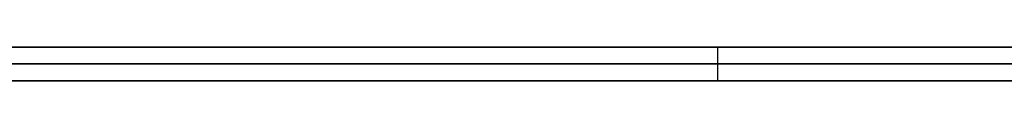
# Model space of a CAD drawing. Extents: x -3.09 to 3.09, y -0.36 to 1.94.
# Tile 51 of 168: x -1.856286 to -1.844673, y 1.8416 to 1.842. Entities that reach past the tile are written whole.
import ezdxf

# ---------------------------------------------------------------- set-up
doc = ezdxf.new("R2010")
doc.units = 0
doc.layers.get('0').update_dxf_attribs({"linetype": 'CONTINUOUS'})

# ---------------------------------------------------------------- blocks, each defined once
blk = doc.blocks.new('*U1')
at = {"extrusion": (0, 1, 0)}
for p, q in [((-3.01875, 1.842, 0.83), (3.01875, 1.842, 0.83)), ((3.01875, 1.842, -0.83), (-3.01875, 1.842, -0.83)), ((-2.92375, 1.842, -0.815), (2.92375, 1.842, -0.815)), ((2.92375, 1.842, 0.815), (-2.92375, 1.842, 0.815)), ((2.92375, 1.842, -0.7525), (-2.92375, 1.842, -0.7525)), ((-2.92375, 1.842, 0.7525), (2.92375, 1.842, 0.7525)), ((-2.45875, 1.842, -0.25), (-0.01875, 1.842, -0.25)), ((-0.01875, 1.842, 0.25), (-2.45875, 1.842, 0.25)), ((-2.45875, 1.8418, 0.25), (-0.01875, 1.8418, 0.25)), ((-0.01875, 1.8418, -0.25), (-2.45875, 1.8418, -0.25)), ((2.92375, 1.8416, -0.815), (-2.92375, 1.8416, -0.815)), ((-2.92375, 1.8416, 0.815), (2.92375, 1.8416, 0.815)), ((2.92375, 1.8416, -0.7525), (-2.92375, 1.8416, -0.7525)), ((-2.92375, 1.8416, 0.7525), (2.92375, 1.8416, 0.7525))]:
    blk.add_line(p, q, dxfattribs=at)
at = {"extrusion": (0, 0, -1)}
for p, q in [((-3.01875, 1.842, 0.83), (3.01875, 1.842, 0.83)), ((2.92375, 1.842, -0.7525), (-2.92375, 1.842, -0.7525)), ((2.92375, 1.842, 0.815), (-2.92375, 1.842, 0.815)), ((-0.01875, 1.842, 0.25), (-2.45875, 1.842, 0.25)), ((-2.45875, 1.8418, 0.25), (-0.01875, 1.8418, 0.25)), ((2.92375, 1.8416, -0.7525), (-2.92375, 1.8416, -0.7525)), ((-2.92375, 1.8416, 0.815), (2.92375, 1.8416, 0.815))]:
    blk.add_line(p, q, dxfattribs=at)
for p, q in [((3.01875, 1.842, -0.83), (-3.01875, 1.842, -0.83)), ((-2.92375, 1.842, 0.7525), (2.92375, 1.842, 0.7525)), ((-2.92375, 1.842, -0.815), (2.92375, 1.842, -0.815)), ((-2.45875, 1.842, -0.25), (-0.01875, 1.842, -0.25)), ((-1.848054, 1.842, 0.480285), (-1.848054, 1.8416, 0.480285)), ((-1.848054, 1.842, 0.480285), (-1.848054, 1.8416, 0.480285)), ((-0.01875, 1.8418, -0.25), (-2.45875, 1.8418, -0.25)), ((-2.92375, 1.8416, 0.7525), (2.92375, 1.8416, 0.7525)), ((2.92375, 1.8416, -0.815), (-2.92375, 1.8416, -0.815))]:
    blk.add_line(p, q)
for points in [[(-1.85631, 1.842, 0.460637), (-1.85617, 1.842, 0.460761), (-1.85604, 1.842, 0.460886), (-1.8559, 1.842, 0.461013), (-1.85576, 1.842, 0.46114), (-1.85563, 1.842, 0.461268), (-1.85549, 1.842, 0.461398), (-1.85536, 1.842, 0.461528), (-1.85523, 1.842, 0.461659), (-1.85509, 1.842, 0.461792), (-1.85496, 1.842, 0.461925), (-1.85483, 1.842, 0.46206), (-1.8547, 1.842, 0.462195), (-1.85458, 1.842, 0.462332), (-1.85445, 1.842, 0.46247), (-1.85432, 1.842, 0.462608), (-1.8542, 1.842, 0.462748), (-1.85407, 1.842, 0.462889), (-1.85395, 1.842, 0.46303), (-1.85383, 1.842, 0.463173), (-1.85371, 1.842, 0.463317), (-1.85359, 1.842, 0.463461), (-1.85347, 1.842, 0.463606), (-1.85335, 1.842, 0.463752), (-1.85324, 1.842, 0.463898), (-1.85312, 1.842, 0.464046), (-1.85301, 1.842, 0.464194), (-1.8529, 1.842, 0.464343), (-1.85279, 1.842, 0.464493), (-1.85268, 1.842, 0.464643), (-1.85257, 1.842, 0.464795), (-1.85246, 1.842, 0.464947), (-1.85236, 1.842, 0.4651), (-1.85225, 1.842, 0.465253), (-1.85215, 1.842, 0.465408), (-1.85205, 1.842, 0.465563), (-1.85195, 1.842, 0.465719), (-1.85185, 1.842, 0.465876), (-1.85175, 1.842, 0.466033), (-1.85165, 1.842, 0.466192), (-1.85156, 1.842, 0.466351), (-1.85146, 1.842, 0.466511), (-1.85137, 1.842, 0.466671), (-1.85128, 1.842, 0.466833), (-1.85119, 1.842, 0.466995), (-1.8511, 1.842, 0.467158), (-1.85101, 1.842, 0.467322), (-1.85093, 1.842, 0.467486), (-1.85084, 1.842, 0.467652), (-1.85076, 1.842, 0.467818), (-1.85067, 1.842, 0.467985), (-1.85059, 1.842, 0.468152), (-1.85051, 1.842, 0.468321), (-1.85043, 1.842, 0.46849), (-1.85036, 1.842, 0.46866), (-1.85028, 1.842, 0.468831), (-1.85021, 1.842, 0.469002), (-1.85013, 1.842, 0.469175), (-1.85006, 1.842, 0.469348), (-1.84999, 1.842, 0.469522), (-1.84992, 1.842, 0.469696), (-1.84985, 1.842, 0.469872), (-1.84978, 1.842, 0.470048), (-1.84972, 1.842, 0.470225), (-1.84965, 1.842, 0.470403), (-1.84959, 1.842, 0.470581), (-1.84953, 1.842, 0.470761), (-1.84947, 1.842, 0.470941), (-1.84941, 1.842, 0.471122), (-1.84935, 1.842, 0.471303), (-1.84929, 1.842, 0.471486), (-1.84924, 1.842, 0.471669), (-1.84918, 1.842, 0.471853), (-1.84913, 1.842, 0.472038), (-1.84908, 1.842, 0.472224), (-1.84903, 1.842, 0.47241), (-1.84898, 1.842, 0.472597), (-1.84893, 1.842, 0.472785), (-1.84888, 1.842, 0.472974), (-1.84884, 1.842, 0.473163), (-1.84879, 1.842, 0.473353), (-1.84875, 1.842, 0.473544), (-1.84871, 1.842, 0.473736), (-1.84867, 1.842, 0.473929), (-1.84863, 1.842, 0.474122), (-1.84859, 1.842, 0.474316), (-1.84856, 1.842, 0.474511), (-1.84852, 1.842, 0.474707), (-1.84849, 1.842, 0.474903), (-1.84845, 1.842, 0.475101), (-1.84842, 1.842, 0.475299), (-1.84839, 1.842, 0.475498), (-1.84836, 1.842, 0.475697), (-1.84834, 1.842, 0.475897), (-1.84831, 1.842, 0.476099), (-1.84828, 1.842, 0.476301), (-1.84826, 1.842, 0.476503), (-1.84824, 1.842, 0.476707), (-1.84822, 1.842, 0.476911), (-1.8482, 1.842, 0.477116), (-1.84818, 1.842, 0.477322), (-1.84816, 1.842, 0.477529), (-1.84815, 1.842, 0.477736), (-1.84813, 1.842, 0.477944), (-1.84812, 1.842, 0.478153), (-1.84811, 1.842, 0.478363), (-1.84809, 1.842, 0.478573), (-1.84808, 1.842, 0.478785), (-1.84808, 1.842, 0.478997), (-1.84807, 1.842, 0.479209), (-1.84806, 1.842, 0.479423), (-1.84806, 1.842, 0.479637), (-1.84806, 1.842, 0.479853), (-1.84805, 1.842, 0.480069), (-1.84805, 1.842, 0.480285)], [(-1.85631, 1.842, 0.460637), (-1.85617, 1.842, 0.460761), (-1.85604, 1.842, 0.460886), (-1.8559, 1.842, 0.461013), (-1.85576, 1.842, 0.46114), (-1.85563, 1.842, 0.461268), (-1.85549, 1.842, 0.461398), (-1.85536, 1.842, 0.461528), (-1.85523, 1.842, 0.461659), (-1.85509, 1.842, 0.461792), (-1.85496, 1.842, 0.461925), (-1.85483, 1.842, 0.46206), (-1.8547, 1.842, 0.462195), (-1.85458, 1.842, 0.462332), (-1.85445, 1.842, 0.46247), (-1.85432, 1.842, 0.462608), (-1.8542, 1.842, 0.462748), (-1.85407, 1.842, 0.462889), (-1.85395, 1.842, 0.46303), (-1.85383, 1.842, 0.463173), (-1.85371, 1.842, 0.463317), (-1.85359, 1.842, 0.463461), (-1.85347, 1.842, 0.463606), (-1.85335, 1.842, 0.463752), (-1.85324, 1.842, 0.463898), (-1.85312, 1.842, 0.464046), (-1.85301, 1.842, 0.464194), (-1.8529, 1.842, 0.464343), (-1.85279, 1.842, 0.464493), (-1.85268, 1.842, 0.464643), (-1.85257, 1.842, 0.464795), (-1.85246, 1.842, 0.464947), (-1.85236, 1.842, 0.4651), (-1.85225, 1.842, 0.465253), (-1.85215, 1.842, 0.465408), (-1.85205, 1.842, 0.465563), (-1.85195, 1.842, 0.465719), (-1.85185, 1.842, 0.465876), (-1.85175, 1.842, 0.466033), (-1.85165, 1.842, 0.466192), (-1.85156, 1.842, 0.466351), (-1.85146, 1.842, 0.466511), (-1.85137, 1.842, 0.466671), (-1.85128, 1.842, 0.466833), (-1.85119, 1.842, 0.466995), (-1.8511, 1.842, 0.467158), (-1.85101, 1.842, 0.467322), (-1.85093, 1.842, 0.467486), (-1.85084, 1.842, 0.467652), (-1.85076, 1.842, 0.467818), (-1.85067, 1.842, 0.467985), (-1.85059, 1.842, 0.468152), (-1.85051, 1.842, 0.468321), (-1.85043, 1.842, 0.46849), (-1.85036, 1.842, 0.46866), (-1.85028, 1.842, 0.468831), (-1.85021, 1.842, 0.469002), (-1.85013, 1.842, 0.469175), (-1.85006, 1.842, 0.469348), (-1.84999, 1.842, 0.469522), (-1.84992, 1.842, 0.469696), (-1.84985, 1.842, 0.469872), (-1.84978, 1.842, 0.470048), (-1.84972, 1.842, 0.470225), (-1.84965, 1.842, 0.470403), (-1.84959, 1.842, 0.470581), (-1.84953, 1.842, 0.470761), (-1.84947, 1.842, 0.470941), (-1.84941, 1.842, 0.471122), (-1.84935, 1.842, 0.471303), (-1.84929, 1.842, 0.471486), (-1.84924, 1.842, 0.471669), (-1.84918, 1.842, 0.471853), (-1.84913, 1.842, 0.472038), (-1.84908, 1.842, 0.472224), (-1.84903, 1.842, 0.47241), (-1.84898, 1.842, 0.472597), (-1.84893, 1.842, 0.472785), (-1.84888, 1.842, 0.472974), (-1.84884, 1.842, 0.473163), (-1.84879, 1.842, 0.473353), (-1.84875, 1.842, 0.473544), (-1.84871, 1.842, 0.473736), (-1.84867, 1.842, 0.473929), (-1.84863, 1.842, 0.474122), (-1.84859, 1.842, 0.474316), (-1.84856, 1.842, 0.474511), (-1.84852, 1.842, 0.474707), (-1.84849, 1.842, 0.474903), (-1.84845, 1.842, 0.475101), (-1.84842, 1.842, 0.475299), (-1.84839, 1.842, 0.475498), (-1.84836, 1.842, 0.475697), (-1.84834, 1.842, 0.475897), (-1.84831, 1.842, 0.476099), (-1.84828, 1.842, 0.476301), (-1.84826, 1.842, 0.476503), (-1.84824, 1.842, 0.476707), (-1.84822, 1.842, 0.476911), (-1.8482, 1.842, 0.477116), (-1.84818, 1.842, 0.477322), (-1.84816, 1.842, 0.477529), (-1.84815, 1.842, 0.477736), (-1.84813, 1.842, 0.477944), (-1.84812, 1.842, 0.478153), (-1.84811, 1.842, 0.478363), (-1.84809, 1.842, 0.478573), (-1.84808, 1.842, 0.478785), (-1.84808, 1.842, 0.478997), (-1.84807, 1.842, 0.479209), (-1.84806, 1.842, 0.479423), (-1.84806, 1.842, 0.479637), (-1.84806, 1.842, 0.479853), (-1.84805, 1.842, 0.480069), (-1.84805, 1.842, 0.480285)], [(-1.84805, 1.842, 0.480285), (-1.84805, 1.842, 0.480442), (-1.84805, 1.842, 0.480599), (-1.84806, 1.842, 0.480755), (-1.84806, 1.842, 0.480911), (-1.84806, 1.842, 0.481067), (-1.84806, 1.842, 0.481222), (-1.84807, 1.842, 0.481376), (-1.84807, 1.842, 0.481531), (-1.84808, 1.842, 0.481684), (-1.84808, 1.842, 0.481838), (-1.84809, 1.842, 0.481991), (-1.8481, 1.842, 0.482144), (-1.84811, 1.842, 0.482296), (-1.84811, 1.842, 0.482448), (-1.84812, 1.842, 0.482599), (-1.84813, 1.842, 0.48275), (-1.84814, 1.842, 0.482901), (-1.84815, 1.842, 0.483051), (-1.84817, 1.842, 0.483201), (-1.84818, 1.842, 0.48335), (-1.84819, 1.842, 0.483499), (-1.8482, 1.842, 0.483648), (-1.84822, 1.842, 0.483796), (-1.84823, 1.842, 0.483944), (-1.84825, 1.842, 0.484091), (-1.84826, 1.842, 0.484238), (-1.84828, 1.842, 0.484385), (-1.8483, 1.842, 0.484531), (-1.84831, 1.842, 0.484677), (-1.84833, 1.842, 0.484822), (-1.84835, 1.842, 0.484967), (-1.84837, 1.842, 0.485112), (-1.84839, 1.842, 0.485256), (-1.84841, 1.842, 0.4854), (-1.84843, 1.842, 0.485543), (-1.84845, 1.842, 0.485686), (-1.84848, 1.842, 0.485829), (-1.8485, 1.842, 0.485971), (-1.84852, 1.842, 0.486113), (-1.84855, 1.842, 0.486254), (-1.84857, 1.842, 0.486395), (-1.8486, 1.842, 0.486536), (-1.84862, 1.842, 0.486676), (-1.84865, 1.842, 0.486816), (-1.84868, 1.842, 0.486955), (-1.84871, 1.842, 0.487094), (-1.84874, 1.842, 0.487233), (-1.84877, 1.842, 0.487371), (-1.8488, 1.842, 0.487509), (-1.84883, 1.842, 0.487646), (-1.84886, 1.842, 0.487783), (-1.84889, 1.842, 0.487919), (-1.84892, 1.842, 0.488055), (-1.84895, 1.842, 0.488191), (-1.84899, 1.842, 0.488327), (-1.84902, 1.842, 0.488461), (-1.84906, 1.842, 0.488596), (-1.84909, 1.842, 0.48873), (-1.84913, 1.842, 0.488864), (-1.84917, 1.842, 0.488997), (-1.8492, 1.842, 0.48913), (-1.84924, 1.842, 0.489263), (-1.84928, 1.842, 0.489395), (-1.84932, 1.842, 0.489526), (-1.84936, 1.842, 0.489658), (-1.8494, 1.842, 0.489789), (-1.84944, 1.842, 0.489919), (-1.84948, 1.842, 0.490049), (-1.84952, 1.842, 0.490179), (-1.84957, 1.842, 0.490308), (-1.84961, 1.842, 0.490437), (-1.84965, 1.842, 0.490566), (-1.8497, 1.842, 0.490694), (-1.84974, 1.842, 0.490821), (-1.84979, 1.842, 0.490949), (-1.84984, 1.842, 0.491075), (-1.84988, 1.842, 0.491202), (-1.84993, 1.842, 0.491328), (-1.84998, 1.842, 0.491454), (-1.85003, 1.842, 0.491579), (-1.85008, 1.842, 0.491704), (-1.85013, 1.842, 0.491828), (-1.85018, 1.842, 0.491952), (-1.85023, 1.842, 0.492076), (-1.85028, 1.842, 0.492199), (-1.85034, 1.842, 0.492322), (-1.85039, 1.842, 0.492444), (-1.85044, 1.842, 0.492566), (-1.8505, 1.842, 0.492688), (-1.85055, 1.842, 0.492809), (-1.85061, 1.842, 0.49293), (-1.85067, 1.842, 0.493051), (-1.85072, 1.842, 0.493171), (-1.85078, 1.842, 0.49329), (-1.85084, 1.842, 0.493409), (-1.8509, 1.842, 0.493528), (-1.85096, 1.842, 0.493647), (-1.85102, 1.842, 0.493765), (-1.85108, 1.842, 0.493882), (-1.85114, 1.842, 0.493999), (-1.8512, 1.842, 0.494116), (-1.85126, 1.842, 0.494232), (-1.85132, 1.842, 0.494348), (-1.85139, 1.842, 0.494464), (-1.85145, 1.842, 0.494579), (-1.85151, 1.842, 0.494693), (-1.85158, 1.842, 0.494807), (-1.85164, 1.842, 0.494921), (-1.85171, 1.842, 0.495035), (-1.85177, 1.842, 0.495148), (-1.85184, 1.842, 0.49526), (-1.8519, 1.842, 0.495372), (-1.85197, 1.842, 0.495484), (-1.85204, 1.842, 0.495595), (-1.8521, 1.842, 0.495706), (-1.85217, 1.842, 0.495816), (-1.85224, 1.842, 0.495926), (-1.85231, 1.842, 0.496036), (-1.85238, 1.842, 0.496145), (-1.85245, 1.842, 0.496254), (-1.85252, 1.842, 0.496362), (-1.85259, 1.842, 0.49647), (-1.85266, 1.842, 0.496577), (-1.85273, 1.842, 0.496684), (-1.8528, 1.842, 0.496791), (-1.85287, 1.842, 0.496897), (-1.85295, 1.842, 0.497003), (-1.85302, 1.842, 0.497108), (-1.85309, 1.842, 0.497213), (-1.85317, 1.842, 0.497318), (-1.85324, 1.842, 0.497422), (-1.85331, 1.842, 0.497525), (-1.85339, 1.842, 0.497629), (-1.85347, 1.842, 0.497732), (-1.85354, 1.842, 0.497834), (-1.85362, 1.842, 0.497936), (-1.8537, 1.842, 0.498038), (-1.85377, 1.842, 0.498139), (-1.85385, 1.842, 0.498239), (-1.85393, 1.842, 0.49834), (-1.85401, 1.842, 0.49844), (-1.85409, 1.842, 0.498539), (-1.85417, 1.842, 0.498638), (-1.85425, 1.842, 0.498737), (-1.85433, 1.842, 0.498835), (-1.85441, 1.842, 0.498933), (-1.85449, 1.842, 0.49903), (-1.85457, 1.842, 0.499127), (-1.85465, 1.842, 0.499224), (-1.85474, 1.842, 0.49932), (-1.85482, 1.842, 0.499415), (-1.8549, 1.842, 0.499511), (-1.85499, 1.842, 0.499605), (-1.85507, 1.842, 0.4997), (-1.85516, 1.842, 0.499794), (-1.85524, 1.842, 0.499887), (-1.85533, 1.842, 0.499981), (-1.85541, 1.842, 0.500073), (-1.8555, 1.842, 0.500166), (-1.85559, 1.842, 0.500257), (-1.85567, 1.842, 0.500349), (-1.85576, 1.842, 0.50044), (-1.85585, 1.842, 0.500531), (-1.85594, 1.842, 0.500621), (-1.85603, 1.842, 0.500711), (-1.85612, 1.842, 0.5008), (-1.85621, 1.842, 0.500889), (-1.8563, 1.842, 0.500977)], [(-1.84805, 1.842, 0.480285), (-1.84805, 1.842, 0.480442), (-1.84805, 1.842, 0.480599), (-1.84806, 1.842, 0.480755), (-1.84806, 1.842, 0.480911), (-1.84806, 1.842, 0.481067), (-1.84806, 1.842, 0.481222), (-1.84807, 1.842, 0.481376), (-1.84807, 1.842, 0.481531), (-1.84808, 1.842, 0.481684), (-1.84808, 1.842, 0.481838), (-1.84809, 1.842, 0.481991), (-1.8481, 1.842, 0.482144), (-1.84811, 1.842, 0.482296), (-1.84811, 1.842, 0.482448), (-1.84812, 1.842, 0.482599), (-1.84813, 1.842, 0.48275), (-1.84814, 1.842, 0.482901), (-1.84815, 1.842, 0.483051), (-1.84817, 1.842, 0.483201), (-1.84818, 1.842, 0.48335), (-1.84819, 1.842, 0.483499), (-1.8482, 1.842, 0.483648), (-1.84822, 1.842, 0.483796), (-1.84823, 1.842, 0.483944), (-1.84825, 1.842, 0.484091), (-1.84826, 1.842, 0.484238), (-1.84828, 1.842, 0.484385), (-1.8483, 1.842, 0.484531), (-1.84831, 1.842, 0.484677), (-1.84833, 1.842, 0.484822), (-1.84835, 1.842, 0.484967), (-1.84837, 1.842, 0.485112), (-1.84839, 1.842, 0.485256), (-1.84841, 1.842, 0.4854), (-1.84843, 1.842, 0.485543), (-1.84845, 1.842, 0.485686), (-1.84848, 1.842, 0.485829), (-1.8485, 1.842, 0.485971), (-1.84852, 1.842, 0.486113), (-1.84855, 1.842, 0.486254), (-1.84857, 1.842, 0.486395), (-1.8486, 1.842, 0.486536), (-1.84862, 1.842, 0.486676), (-1.84865, 1.842, 0.486816), (-1.84868, 1.842, 0.486955), (-1.84871, 1.842, 0.487094), (-1.84874, 1.842, 0.487233), (-1.84877, 1.842, 0.487371), (-1.8488, 1.842, 0.487509), (-1.84883, 1.842, 0.487646), (-1.84886, 1.842, 0.487783), (-1.84889, 1.842, 0.487919), (-1.84892, 1.842, 0.488055), (-1.84895, 1.842, 0.488191), (-1.84899, 1.842, 0.488327), (-1.84902, 1.842, 0.488461), (-1.84906, 1.842, 0.488596), (-1.84909, 1.842, 0.48873), (-1.84913, 1.842, 0.488864), (-1.84917, 1.842, 0.488997), (-1.8492, 1.842, 0.48913), (-1.84924, 1.842, 0.489263), (-1.84928, 1.842, 0.489395), (-1.84932, 1.842, 0.489526), (-1.84936, 1.842, 0.489658), (-1.8494, 1.842, 0.489789), (-1.84944, 1.842, 0.489919), (-1.84948, 1.842, 0.490049), (-1.84952, 1.842, 0.490179), (-1.84957, 1.842, 0.490308), (-1.84961, 1.842, 0.490437), (-1.84965, 1.842, 0.490566), (-1.8497, 1.842, 0.490694), (-1.84974, 1.842, 0.490821), (-1.84979, 1.842, 0.490949), (-1.84984, 1.842, 0.491075), (-1.84988, 1.842, 0.491202), (-1.84993, 1.842, 0.491328), (-1.84998, 1.842, 0.491454), (-1.85003, 1.842, 0.491579), (-1.85008, 1.842, 0.491704), (-1.85013, 1.842, 0.491828), (-1.85018, 1.842, 0.491952), (-1.85023, 1.842, 0.492076), (-1.85028, 1.842, 0.492199), (-1.85034, 1.842, 0.492322), (-1.85039, 1.842, 0.492444), (-1.85044, 1.842, 0.492566), (-1.8505, 1.842, 0.492688), (-1.85055, 1.842, 0.492809), (-1.85061, 1.842, 0.49293), (-1.85067, 1.842, 0.493051), (-1.85072, 1.842, 0.493171), (-1.85078, 1.842, 0.49329), (-1.85084, 1.842, 0.493409), (-1.8509, 1.842, 0.493528), (-1.85096, 1.842, 0.493647), (-1.85102, 1.842, 0.493765), (-1.85108, 1.842, 0.493882), (-1.85114, 1.842, 0.493999), (-1.8512, 1.842, 0.494116), (-1.85126, 1.842, 0.494232), (-1.85132, 1.842, 0.494348), (-1.85139, 1.842, 0.494464), (-1.85145, 1.842, 0.494579), (-1.85151, 1.842, 0.494693), (-1.85158, 1.842, 0.494807), (-1.85164, 1.842, 0.494921), (-1.85171, 1.842, 0.495035), (-1.85177, 1.842, 0.495148), (-1.85184, 1.842, 0.49526), (-1.8519, 1.842, 0.495372), (-1.85197, 1.842, 0.495484), (-1.85204, 1.842, 0.495595), (-1.8521, 1.842, 0.495706), (-1.85217, 1.842, 0.495816), (-1.85224, 1.842, 0.495926), (-1.85231, 1.842, 0.496036), (-1.85238, 1.842, 0.496145), (-1.85245, 1.842, 0.496254), (-1.85252, 1.842, 0.496362), (-1.85259, 1.842, 0.49647), (-1.85266, 1.842, 0.496577), (-1.85273, 1.842, 0.496684), (-1.8528, 1.842, 0.496791), (-1.85287, 1.842, 0.496897), (-1.85295, 1.842, 0.497003), (-1.85302, 1.842, 0.497108), (-1.85309, 1.842, 0.497213), (-1.85317, 1.842, 0.497318), (-1.85324, 1.842, 0.497422), (-1.85331, 1.842, 0.497525), (-1.85339, 1.842, 0.497629), (-1.85347, 1.842, 0.497732), (-1.85354, 1.842, 0.497834), (-1.85362, 1.842, 0.497936), (-1.8537, 1.842, 0.498038), (-1.85377, 1.842, 0.498139), (-1.85385, 1.842, 0.498239), (-1.85393, 1.842, 0.49834), (-1.85401, 1.842, 0.49844), (-1.85409, 1.842, 0.498539), (-1.85417, 1.842, 0.498638), (-1.85425, 1.842, 0.498737), (-1.85433, 1.842, 0.498835), (-1.85441, 1.842, 0.498933), (-1.85449, 1.842, 0.49903), (-1.85457, 1.842, 0.499127), (-1.85465, 1.842, 0.499224), (-1.85474, 1.842, 0.49932), (-1.85482, 1.842, 0.499415), (-1.8549, 1.842, 0.499511), (-1.85499, 1.842, 0.499605), (-1.85507, 1.842, 0.4997), (-1.85516, 1.842, 0.499794), (-1.85524, 1.842, 0.499887), (-1.85533, 1.842, 0.499981), (-1.85541, 1.842, 0.500073), (-1.8555, 1.842, 0.500166), (-1.85559, 1.842, 0.500257), (-1.85567, 1.842, 0.500349), (-1.85576, 1.842, 0.50044), (-1.85585, 1.842, 0.500531), (-1.85594, 1.842, 0.500621), (-1.85603, 1.842, 0.500711), (-1.85612, 1.842, 0.5008), (-1.85621, 1.842, 0.500889), (-1.8563, 1.842, 0.500977)], [(-1.84805, 1.8416, 0.480285), (-1.84806, 1.8416, 0.47996), (-1.84806, 1.8416, 0.479636), (-1.84807, 1.8416, 0.479314), (-1.84808, 1.8416, 0.478993), (-1.84809, 1.8416, 0.478675), (-1.84811, 1.8416, 0.478358), (-1.84812, 1.8416, 0.478043), (-1.84815, 1.8416, 0.477729), (-1.84817, 1.8416, 0.477418), (-1.8482, 1.8416, 0.477108), (-1.84823, 1.8416, 0.4768), (-1.84826, 1.8416, 0.476494), (-1.8483, 1.8416, 0.476189), (-1.84834, 1.8416, 0.475886), (-1.84838, 1.8416, 0.475585), (-1.84842, 1.8416, 0.475286), (-1.84847, 1.8416, 0.474989), (-1.84852, 1.8416, 0.474693), (-1.84858, 1.8416, 0.474399), (-1.84863, 1.8416, 0.474107), (-1.84869, 1.8416, 0.473816), (-1.84875, 1.8416, 0.473528), (-1.84882, 1.8416, 0.473241), (-1.84889, 1.8416, 0.472956), (-1.84896, 1.8416, 0.472672), (-1.84903, 1.8416, 0.472391), (-1.84911, 1.8416, 0.472111), (-1.84919, 1.8416, 0.471833), (-1.84927, 1.8416, 0.471556), (-1.84936, 1.8416, 0.471282), (-1.84944, 1.8416, 0.471009), (-1.84954, 1.8416, 0.470738), (-1.84963, 1.8416, 0.470469), (-1.84973, 1.8416, 0.470201), (-1.84983, 1.8416, 0.469935), (-1.84993, 1.8416, 0.469671), (-1.85004, 1.8416, 0.469409), (-1.85014, 1.8416, 0.469149), (-1.85026, 1.8416, 0.46889), (-1.85037, 1.8416, 0.468633), (-1.85049, 1.8416, 0.468378), (-1.85061, 1.8416, 0.468124), (-1.85073, 1.8416, 0.467873), (-1.85086, 1.8416, 0.467623), (-1.85098, 1.8416, 0.467375), (-1.85112, 1.8416, 0.467128), (-1.85125, 1.8416, 0.466884), (-1.85139, 1.8416, 0.466641), (-1.85153, 1.8416, 0.4664), (-1.85167, 1.8416, 0.46616), (-1.85182, 1.8416, 0.465923), (-1.85197, 1.8416, 0.465687), (-1.85212, 1.8416, 0.465453), (-1.85227, 1.8416, 0.465221), (-1.85243, 1.8416, 0.46499), (-1.85259, 1.8416, 0.464761), (-1.85276, 1.8416, 0.464534), (-1.85292, 1.8416, 0.464309), (-1.85309, 1.8416, 0.464086), (-1.85326, 1.8416, 0.463864), (-1.85344, 1.8416, 0.463644), (-1.85362, 1.8416, 0.463426), (-1.8538, 1.8416, 0.463209), (-1.85398, 1.8416, 0.462995), (-1.85417, 1.8416, 0.462782), (-1.85436, 1.8416, 0.462572), (-1.85455, 1.8416, 0.462364), (-1.85474, 1.8416, 0.462159), (-1.85493, 1.8416, 0.461956), (-1.85513, 1.8416, 0.461755), (-1.85533, 1.8416, 0.461557), (-1.85553, 1.8416, 0.461361), (-1.85573, 1.8416, 0.461167), (-1.85594, 1.8416, 0.460976), (-1.85615, 1.8416, 0.460787), (-1.85635, 1.8416, 0.4606)], [(-1.84805, 1.8416, 0.480285), (-1.84806, 1.8416, 0.47996), (-1.84806, 1.8416, 0.479636), (-1.84807, 1.8416, 0.479314), (-1.84808, 1.8416, 0.478993), (-1.84809, 1.8416, 0.478675), (-1.84811, 1.8416, 0.478358), (-1.84812, 1.8416, 0.478043), (-1.84815, 1.8416, 0.477729), (-1.84817, 1.8416, 0.477418), (-1.8482, 1.8416, 0.477108), (-1.84823, 1.8416, 0.4768), (-1.84826, 1.8416, 0.476494), (-1.8483, 1.8416, 0.476189), (-1.84834, 1.8416, 0.475886), (-1.84838, 1.8416, 0.475585), (-1.84842, 1.8416, 0.475286), (-1.84847, 1.8416, 0.474989), (-1.84852, 1.8416, 0.474693), (-1.84858, 1.8416, 0.474399), (-1.84863, 1.8416, 0.474107), (-1.84869, 1.8416, 0.473816), (-1.84875, 1.8416, 0.473528), (-1.84882, 1.8416, 0.473241), (-1.84889, 1.8416, 0.472956), (-1.84896, 1.8416, 0.472672), (-1.84903, 1.8416, 0.472391), (-1.84911, 1.8416, 0.472111), (-1.84919, 1.8416, 0.471833), (-1.84927, 1.8416, 0.471556), (-1.84936, 1.8416, 0.471282), (-1.84944, 1.8416, 0.471009), (-1.84954, 1.8416, 0.470738), (-1.84963, 1.8416, 0.470469), (-1.84973, 1.8416, 0.470201), (-1.84983, 1.8416, 0.469935), (-1.84993, 1.8416, 0.469671), (-1.85004, 1.8416, 0.469409), (-1.85014, 1.8416, 0.469149), (-1.85026, 1.8416, 0.46889), (-1.85037, 1.8416, 0.468633), (-1.85049, 1.8416, 0.468378), (-1.85061, 1.8416, 0.468124), (-1.85073, 1.8416, 0.467873), (-1.85086, 1.8416, 0.467623), (-1.85098, 1.8416, 0.467375), (-1.85112, 1.8416, 0.467128), (-1.85125, 1.8416, 0.466884), (-1.85139, 1.8416, 0.466641), (-1.85153, 1.8416, 0.4664), (-1.85167, 1.8416, 0.46616), (-1.85182, 1.8416, 0.465923), (-1.85197, 1.8416, 0.465687), (-1.85212, 1.8416, 0.465453), (-1.85227, 1.8416, 0.465221), (-1.85243, 1.8416, 0.46499), (-1.85259, 1.8416, 0.464761), (-1.85276, 1.8416, 0.464534), (-1.85292, 1.8416, 0.464309), (-1.85309, 1.8416, 0.464086), (-1.85326, 1.8416, 0.463864), (-1.85344, 1.8416, 0.463644), (-1.85362, 1.8416, 0.463426), (-1.8538, 1.8416, 0.463209), (-1.85398, 1.8416, 0.462995), (-1.85417, 1.8416, 0.462782), (-1.85436, 1.8416, 0.462572), (-1.85455, 1.8416, 0.462364), (-1.85474, 1.8416, 0.462159), (-1.85493, 1.8416, 0.461956), (-1.85513, 1.8416, 0.461755), (-1.85533, 1.8416, 0.461557), (-1.85553, 1.8416, 0.461361), (-1.85573, 1.8416, 0.461167), (-1.85594, 1.8416, 0.460976), (-1.85615, 1.8416, 0.460787), (-1.85635, 1.8416, 0.4606)], [(-1.85634, 1.8416, 0.501016), (-1.8562, 1.8416, 0.500883), (-1.85607, 1.8416, 0.500749), (-1.85593, 1.8416, 0.500614), (-1.8558, 1.8416, 0.500479), (-1.85567, 1.8416, 0.500342), (-1.85554, 1.8416, 0.500204), (-1.85541, 1.8416, 0.500065), (-1.85528, 1.8416, 0.499926), (-1.85515, 1.8416, 0.499785), (-1.85502, 1.8416, 0.499643), (-1.85489, 1.8416, 0.499501), (-1.85477, 1.8416, 0.499357), (-1.85464, 1.8416, 0.499213), (-1.85452, 1.8416, 0.499068), (-1.8544, 1.8416, 0.498921), (-1.85428, 1.8416, 0.498774), (-1.85416, 1.8416, 0.498626), (-1.85404, 1.8416, 0.498476), (-1.85392, 1.8416, 0.498326), (-1.8538, 1.8416, 0.498175), (-1.85368, 1.8416, 0.498023), (-1.85357, 1.8416, 0.49787), (-1.85345, 1.8416, 0.497716), (-1.85334, 1.8416, 0.497561), (-1.85323, 1.8416, 0.497405), (-1.85312, 1.8416, 0.497249), (-1.85301, 1.8416, 0.497091), (-1.8529, 1.8416, 0.496932), (-1.85279, 1.8416, 0.496773), (-1.85268, 1.8416, 0.496612), (-1.85257, 1.8416, 0.49645), (-1.85247, 1.8416, 0.496288), (-1.85236, 1.8416, 0.496124), (-1.85226, 1.8416, 0.49596), (-1.85216, 1.8416, 0.495795), (-1.85206, 1.8416, 0.495628), (-1.85196, 1.8416, 0.495461), (-1.85186, 1.8416, 0.495293), (-1.85176, 1.8416, 0.495124), (-1.85166, 1.8416, 0.494953), (-1.85156, 1.8416, 0.494782), (-1.85147, 1.8416, 0.49461), (-1.85137, 1.8416, 0.494437), (-1.85128, 1.8416, 0.494263), (-1.85119, 1.8416, 0.494089), (-1.85109, 1.8416, 0.493913), (-1.851, 1.8416, 0.493736), (-1.85091, 1.8416, 0.493558), (-1.85083, 1.8416, 0.493379), (-1.85074, 1.8416, 0.4932), (-1.85065, 1.8416, 0.493019), (-1.85057, 1.8416, 0.492838), (-1.85048, 1.8416, 0.492656), (-1.8504, 1.8416, 0.492472), (-1.85032, 1.8416, 0.492288), (-1.85024, 1.8416, 0.492103), (-1.85017, 1.8416, 0.491917), (-1.85009, 1.8416, 0.49173), (-1.85002, 1.8416, 0.491542), (-1.84994, 1.8416, 0.491354), (-1.84987, 1.8416, 0.491164), (-1.8498, 1.8416, 0.490974), (-1.84973, 1.8416, 0.490782), (-1.84966, 1.8416, 0.49059), (-1.8496, 1.8416, 0.490396), (-1.84953, 1.8416, 0.490202), (-1.84947, 1.8416, 0.490007), (-1.84941, 1.8416, 0.489811), (-1.84935, 1.8416, 0.489614), (-1.84929, 1.8416, 0.489416), (-1.84923, 1.8416, 0.489218), (-1.84917, 1.8416, 0.489018), (-1.84912, 1.8416, 0.488818), (-1.84906, 1.8416, 0.488616), (-1.84901, 1.8416, 0.488414), (-1.84896, 1.8416, 0.48821), (-1.84891, 1.8416, 0.488006), (-1.84886, 1.8416, 0.487801), (-1.84881, 1.8416, 0.487595), (-1.84877, 1.8416, 0.487388), (-1.84872, 1.8416, 0.48718), (-1.84868, 1.8416, 0.486972), (-1.84864, 1.8416, 0.486762), (-1.8486, 1.8416, 0.486551), (-1.84856, 1.8416, 0.48634), (-1.84853, 1.8416, 0.486127), (-1.84849, 1.8416, 0.485914), (-1.84846, 1.8416, 0.4857), (-1.84842, 1.8416, 0.485485), (-1.84839, 1.8416, 0.485269), (-1.84836, 1.8416, 0.485052), (-1.84833, 1.8416, 0.484834), (-1.84831, 1.8416, 0.484615), (-1.84828, 1.8416, 0.484395), (-1.84826, 1.8416, 0.484175), (-1.84823, 1.8416, 0.483953), (-1.84821, 1.8416, 0.483731), (-1.84819, 1.8416, 0.483508), (-1.84817, 1.8416, 0.483283), (-1.84815, 1.8416, 0.483058), (-1.84814, 1.8416, 0.482832), (-1.84812, 1.8416, 0.482605), (-1.84811, 1.8416, 0.482377), (-1.8481, 1.8416, 0.482148), (-1.84809, 1.8416, 0.481919), (-1.84808, 1.8416, 0.481688), (-1.84807, 1.8416, 0.481457), (-1.84806, 1.8416, 0.481224), (-1.84806, 1.8416, 0.480991), (-1.84806, 1.8416, 0.480757), (-1.84805, 1.8416, 0.480521), (-1.84805, 1.8416, 0.480285)], [(-1.85634, 1.8416, 0.501016), (-1.8562, 1.8416, 0.500883), (-1.85607, 1.8416, 0.500749), (-1.85593, 1.8416, 0.500614), (-1.8558, 1.8416, 0.500479), (-1.85567, 1.8416, 0.500342), (-1.85554, 1.8416, 0.500204), (-1.85541, 1.8416, 0.500065), (-1.85528, 1.8416, 0.499926), (-1.85515, 1.8416, 0.499785), (-1.85502, 1.8416, 0.499643), (-1.85489, 1.8416, 0.499501), (-1.85477, 1.8416, 0.499357), (-1.85464, 1.8416, 0.499213), (-1.85452, 1.8416, 0.499068), (-1.8544, 1.8416, 0.498921), (-1.85428, 1.8416, 0.498774), (-1.85416, 1.8416, 0.498626), (-1.85404, 1.8416, 0.498476), (-1.85392, 1.8416, 0.498326), (-1.8538, 1.8416, 0.498175), (-1.85368, 1.8416, 0.498023), (-1.85357, 1.8416, 0.49787), (-1.85345, 1.8416, 0.497716), (-1.85334, 1.8416, 0.497561), (-1.85323, 1.8416, 0.497405), (-1.85312, 1.8416, 0.497249), (-1.85301, 1.8416, 0.497091), (-1.8529, 1.8416, 0.496932), (-1.85279, 1.8416, 0.496773), (-1.85268, 1.8416, 0.496612), (-1.85257, 1.8416, 0.49645), (-1.85247, 1.8416, 0.496288), (-1.85236, 1.8416, 0.496124), (-1.85226, 1.8416, 0.49596), (-1.85216, 1.8416, 0.495795), (-1.85206, 1.8416, 0.495628), (-1.85196, 1.8416, 0.495461), (-1.85186, 1.8416, 0.495293), (-1.85176, 1.8416, 0.495124), (-1.85166, 1.8416, 0.494953), (-1.85156, 1.8416, 0.494782), (-1.85147, 1.8416, 0.49461), (-1.85137, 1.8416, 0.494437), (-1.85128, 1.8416, 0.494263), (-1.85119, 1.8416, 0.494089), (-1.85109, 1.8416, 0.493913), (-1.851, 1.8416, 0.493736), (-1.85091, 1.8416, 0.493558), (-1.85083, 1.8416, 0.493379), (-1.85074, 1.8416, 0.4932), (-1.85065, 1.8416, 0.493019), (-1.85057, 1.8416, 0.492838), (-1.85048, 1.8416, 0.492656), (-1.8504, 1.8416, 0.492472), (-1.85032, 1.8416, 0.492288), (-1.85024, 1.8416, 0.492103), (-1.85017, 1.8416, 0.491917), (-1.85009, 1.8416, 0.49173), (-1.85002, 1.8416, 0.491542), (-1.84994, 1.8416, 0.491354), (-1.84987, 1.8416, 0.491164), (-1.8498, 1.8416, 0.490974), (-1.84973, 1.8416, 0.490782), (-1.84966, 1.8416, 0.49059), (-1.8496, 1.8416, 0.490396), (-1.84953, 1.8416, 0.490202), (-1.84947, 1.8416, 0.490007), (-1.84941, 1.8416, 0.489811), (-1.84935, 1.8416, 0.489614), (-1.84929, 1.8416, 0.489416), (-1.84923, 1.8416, 0.489218), (-1.84917, 1.8416, 0.489018), (-1.84912, 1.8416, 0.488818), (-1.84906, 1.8416, 0.488616), (-1.84901, 1.8416, 0.488414), (-1.84896, 1.8416, 0.48821), (-1.84891, 1.8416, 0.488006), (-1.84886, 1.8416, 0.487801), (-1.84881, 1.8416, 0.487595), (-1.84877, 1.8416, 0.487388), (-1.84872, 1.8416, 0.48718), (-1.84868, 1.8416, 0.486972), (-1.84864, 1.8416, 0.486762), (-1.8486, 1.8416, 0.486551), (-1.84856, 1.8416, 0.48634), (-1.84853, 1.8416, 0.486127), (-1.84849, 1.8416, 0.485914), (-1.84846, 1.8416, 0.4857), (-1.84842, 1.8416, 0.485485), (-1.84839, 1.8416, 0.485269), (-1.84836, 1.8416, 0.485052), (-1.84833, 1.8416, 0.484834), (-1.84831, 1.8416, 0.484615), (-1.84828, 1.8416, 0.484395), (-1.84826, 1.8416, 0.484175), (-1.84823, 1.8416, 0.483953), (-1.84821, 1.8416, 0.483731), (-1.84819, 1.8416, 0.483508), (-1.84817, 1.8416, 0.483283), (-1.84815, 1.8416, 0.483058), (-1.84814, 1.8416, 0.482832), (-1.84812, 1.8416, 0.482605), (-1.84811, 1.8416, 0.482377), (-1.8481, 1.8416, 0.482148), (-1.84809, 1.8416, 0.481919), (-1.84808, 1.8416, 0.481688), (-1.84807, 1.8416, 0.481457), (-1.84806, 1.8416, 0.481224), (-1.84806, 1.8416, 0.480991), (-1.84806, 1.8416, 0.480757), (-1.84805, 1.8416, 0.480521), (-1.84805, 1.8416, 0.480285)]]:
    blk.add_polyline3d(points)

msp = doc.modelspace()

# ---------------------------------------------------------------- block references
msp.add_blockref('*U1', (0, 0))

doc.saveas('drawing.dxf')
